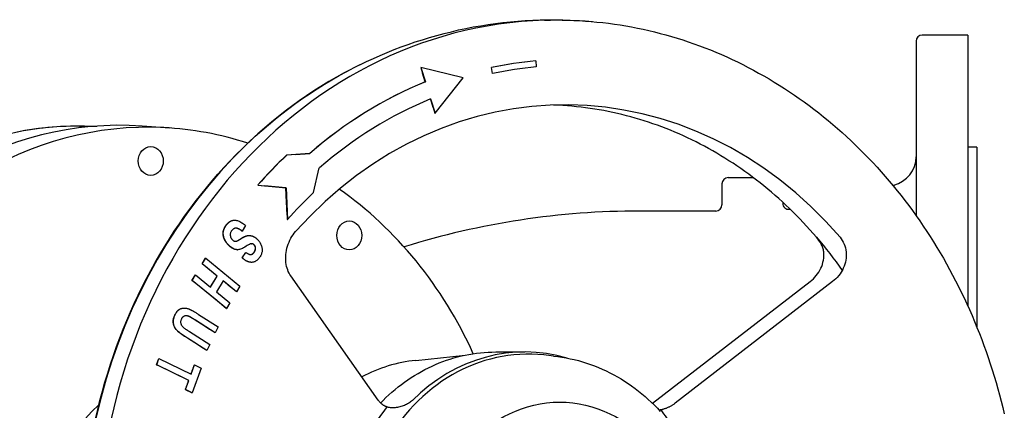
# Model space of a CAD drawing. Header units: millimetres. Extents: x 1916 to 7427, y 940 to 2454.
# Tile 17 of 26: x 2204 to 2529, y 2325 to 2454. Entities that reach past the tile are written whole.
import ezdxf

# ---------------------------------------------------------------- set-up
doc = ezdxf.new("R2010")
doc.units = ezdxf.units.MM
doc.layers.add('DETAIL', color=2, linetype='Continuous')

msp = doc.modelspace()

# ---------------------------------------------------------------- linework, layer by layer
at = {"layer": 'DETAIL'}
for p, q in [((2516.84, 2448.59), (2501.84, 2448.59)), ((2516.84, 2448.59), (2516.84, 2359.31)), ((2499.84, 2446.59), (2499.84, 2389.01)), ((2336.58, 2437.92), (2337.15, 2436.06)), ((2336.58, 2437.92), (2336.63, 2437.92)), ((2350.58, 2434.48), (2336.63, 2437.92)), ((2336.63, 2437.92), (2338.08, 2433.2)), ((2359.87, 2437.89), (2359.92, 2437.89)), ((2360.19, 2435.92), (2359.87, 2437.89)), ((2360.24, 2435.92), (2359.92, 2437.89)), ((2374.43, 2440.1), (2374.48, 2440.1)), ((2374.48, 2440.1), (2374.62, 2438.11)), ((2338.03, 2433.2), (2337.15, 2436.06)), ((2341.26, 2422.83), (2350.58, 2434.48)), ((2360.19, 2435.92), (2360.24, 2435.92)), ((2338.03, 2433.2), (2338.08, 2433.2)), ((2339.96, 2426.91), (2339.77, 2427.53)), ((2339.81, 2427.55), (2341.26, 2422.83)), ((2340.63, 2424.72), (2339.96, 2426.91)), ((2340.64, 2424.69), (2341.21, 2422.83)), ((2341.21, 2422.83), (2341.26, 2422.83)), ((2224.11, 2418.6), (2229.76, 2418.6)), ((2253.81, 2417.97), (2244.69, 2418.61)), ((2519.84, 2411.6), (2516.84, 2411.6)), ((2519.84, 2411.6), (2519.84, 2352.31)), ((2295.28, 2409.25), (2292.34, 2409.03)), ((2292.34, 2409.03), (2292.39, 2409.03)), ((2300.01, 2409.6), (2292.39, 2409.03)), ((2295.28, 2409.25), (2299.96, 2409.6)), ((2299.96, 2409.6), (2300.01, 2409.6)), ((2301.2, 2396.68), (2303.13, 2404.81)), ((2437.84, 2401.6), (2446.18, 2401.6)), ((2282.85, 2399.17), (2285.1, 2398.95)), ((2282.85, 2399.17), (2282.9, 2399.17)), ((2282.9, 2399.17), (2292.18, 2398.27)), ((2292.13, 2398.27), (2285.1, 2398.95)), ((2292.13, 2398.27), (2292.18, 2398.27)), ((2292.32, 2393.49), (2292.13, 2398.27)), ((2292.18, 2398.27), (2292.61, 2387.75)), ((2435.84, 2399.6), (2435.84, 2392.59)), ((2492.13, 2399.08), (2492.43, 2399.16)), ((2492.43, 2399.16), (2492.43, 2398.71)), ((2455.84, 2393.52), (2455.84, 2393.15)), ((2292.45, 2390.38), (2292.56, 2387.75)), ((2433.84, 2390.59), (2408.77, 2390.59)), ((2275.12, 2387.55), (2275.17, 2387.55)), ((2278.75, 2385.84), (2277.69, 2383.99)), ((2292.56, 2387.75), (2292.61, 2387.75)), ((2277.64, 2383.99), (2277.69, 2383.99)), ((2279.91, 2382.53), (2279.96, 2382.53)), ((2276.09, 2380.78), (2276.14, 2380.78)), ((2280.81, 2379.8), (2280.81, 2379.8)), ((2280.81, 2379.8), (2280.86, 2379.8)), ((2276.18, 2377.83), (2276.23, 2377.83)), ((2277.69, 2375.16), (2278.89, 2376.95)), ((2277.74, 2375.16), (2278.94, 2376.95)), ((2278.89, 2376.95), (2278.94, 2376.95)), ((2282.08, 2378.48), (2282.13, 2378.48)), ((2264.49, 2373.18), (2265.62, 2375.02)), ((2265.63, 2372.25), (2264.49, 2373.18)), ((2264.49, 2373.18), (2264.54, 2373.18)), ((2264.54, 2373.18), (2265.67, 2375.02)), ((2269.49, 2369.14), (2264.54, 2373.18)), ((2265.62, 2375.02), (2265.67, 2375.02)), ((2269.44, 2369.14), (2265.63, 2372.25)), ((2265.67, 2375.02), (2276.98, 2365.78)), ((2277.69, 2375.16), (2277.74, 2375.16)), ((2280.75, 2373.66), (2280.8, 2373.66)), ((2261.15, 2367.73), (2262.28, 2369.57)), ((2261.2, 2367.73), (2262.33, 2369.57)), ((2262.28, 2369.57), (2262.33, 2369.57)), ((2262.33, 2369.57), (2267.28, 2365.53)), ((2267.24, 2365.55), (2269.44, 2369.14)), ((2267.28, 2365.53), (2269.49, 2369.14)), ((2269.44, 2369.14), (2269.49, 2369.14)), ((2322.54, 2328.2), (2293.71, 2369.16)), ((2262.48, 2366.64), (2261.15, 2367.73)), ((2261.15, 2367.73), (2261.2, 2367.73)), ((2272.51, 2358.49), (2261.2, 2367.73)), ((2269.35, 2361.03), (2262.48, 2366.64)), ((2271.4, 2367.58), (2269.19, 2363.96)), ((2272.49, 2366.65), (2271.39, 2367.55)), ((2275.85, 2363.94), (2271.4, 2367.58)), ((2276.98, 2365.78), (2275.85, 2363.94)), ((2412.96, 2327.18), (2464.91, 2367.31)), ((2472.31, 2367.3), (2420.36, 2327.18)), ((2269.19, 2363.96), (2273.64, 2360.33)), ((2275.8, 2363.94), (2274.16, 2365.29)), ((2275.8, 2363.94), (2275.85, 2363.94)), ((2271, 2359.68), (2269.35, 2361.03)), ((2272.46, 2358.49), (2271.02, 2359.66)), ((2273.64, 2360.33), (2272.51, 2358.49)), ((2258.55, 2358.59), (2258.6, 2358.59)), ((2263.33, 2356.5), (2269.8, 2352.36)), ((2272.46, 2358.49), (2272.51, 2358.49)), ((2265.21, 2352.69), (2262.23, 2354.6)), ((2268.85, 2350.39), (2262.28, 2354.6)), ((2260.3, 2350.84), (2267, 2346.54)), ((2266.97, 2351.56), (2265.21, 2352.69)), ((2266.99, 2351.55), (2266.97, 2351.56)), ((2268.8, 2350.39), (2266.99, 2351.55)), ((2268.8, 2350.39), (2268.85, 2350.39)), ((2269.8, 2352.36), (2268.85, 2350.39)), ((2262.6, 2346.75), (2259.64, 2348.64)), ((2266.05, 2344.57), (2259.69, 2348.64)), ((2264.36, 2345.62), (2262.6, 2346.75)), ((2267, 2346.54), (2266.05, 2344.57)), ((2264.39, 2345.6), (2264.36, 2345.62)), ((2266, 2344.57), (2264.39, 2345.6)), ((2266, 2344.57), (2266.05, 2344.57)), ((2334.89, 2341.34), (2351.19, 2343.05)), ((2361.27, 2344.1), (2370.91, 2344.1)), ((2380.31, 2342.77), (2377.08, 2343.11)), ((2249.47, 2339.86), (2250.23, 2341.94)), ((2250.64, 2339.3), (2249.47, 2339.86)), ((2249.47, 2339.86), (2249.52, 2339.86)), ((2249.52, 2339.86), (2250.28, 2341.94)), ((2260.14, 2334.71), (2249.52, 2339.86)), ((2250.23, 2341.94), (2250.28, 2341.94)), ((2250.28, 2341.94), (2260.89, 2336.79)), ((2260.89, 2336.79), (2262.01, 2339.85)), ((2261.96, 2339.85), (2262.01, 2339.85)), ((2262.01, 2339.85), (2264.17, 2338.8)), ((2258.39, 2335.54), (2250.64, 2339.3)), ((2264.17, 2338.8), (2261.19, 2330.63)), ((2260.09, 2334.71), (2258.39, 2335.54)), ((2259.03, 2331.68), (2260.14, 2334.71)), ((2260.09, 2334.71), (2260.14, 2334.71)), ((2258.98, 2331.68), (2259.03, 2331.68)), ((2259.24, 2331.55), (2258.98, 2331.68)), ((2261.19, 2330.63), (2259.03, 2331.68)), ((2259.27, 2331.54), (2259.24, 2331.55)), ((2261.14, 2330.63), (2259.27, 2331.54)), ((2261.14, 2330.63), (2261.19, 2330.63)), ((2412.92, 2327.16), (2412.96, 2327.18))]:
    msp.add_line(p, q, dxfattribs=at)
at = {"layer": 'DETAIL', "flags": 128}
for points in [[(2316.46, 2438.83), (2318.69, 2439.9), (2320.94, 2440.94), (2323.21, 2441.93), (2325.49, 2442.89), (2327.79, 2443.81), (2330.1, 2444.7), (2332.42, 2445.54), (2334.76, 2446.34), (2337.11, 2447.1), (2339.48, 2447.82), (2341.85, 2448.51), (2344.24, 2449.15), (2346.64, 2449.74), (2349.04, 2450.3), (2351.46, 2450.82), (2353.88, 2451.29), (2356.31, 2451.72), (2358.75, 2452.11), (2361.19, 2452.46), (2363.64, 2452.77), (2366.1, 2453.03), (2368.55, 2453.25), (2371.02, 2453.42), (2373.48, 2453.56), (2375.95, 2453.65), (2378.41, 2453.69), (2380.88, 2453.7), (2383.35, 2453.66), (2385.81, 2453.58), (2388.28, 2453.45), (2390.74, 2453.28), (2393.2, 2453.07)], [(2377.38, 2453.54), (2379.3, 2453.58), (2381.22, 2453.6), (2383.14, 2453.58), (2385.06, 2453.54), (2386.98, 2453.48), (2388.89, 2453.38), (2390.81, 2453.26), (2392.73, 2453.11), (2394.64, 2452.93), (2396.55, 2452.73), (2398.46, 2452.5), (2400.36, 2452.24), (2402.27, 2451.95), (2404.17, 2451.64), (2406.06, 2451.3), (2407.95, 2450.93), (2409.84, 2450.53), (2411.72, 2450.11), (2413.6, 2449.66), (2415.47, 2449.18), (2417.34, 2448.68), (2419.2, 2448.15), (2421.05, 2447.59), (2422.9, 2447.01), (2424.74, 2446.4), (2426.58, 2445.76), (2428.4, 2445.1), (2430.22, 2444.41), (2432.03, 2443.7), (2433.83, 2442.96), (2435.63, 2442.19), (2437.41, 2441.4), (2439.19, 2440.58), (2440.95, 2439.74), (2442.71, 2438.87), (2444.46, 2437.97), (2446.2, 2437.06), (2447.92, 2436.11), (2449.64, 2435.15), (2451.34, 2434.15), (2453.04, 2433.14), (2454.72, 2432.1), (2456.39, 2431.04), (2458.05, 2429.95), (2459.69, 2428.84), (2461.33, 2427.7), (2462.95, 2426.55), (2464.56, 2425.37), (2466.15, 2424.16), (2467.73, 2422.94), (2469.3, 2421.69), (2470.85, 2420.42), (2472.39, 2419.13), (2473.91, 2417.82), (2475.42, 2416.48), (2476.91, 2415.12), (2478.39, 2413.75), (2479.86, 2412.35), (2481.3, 2410.93), (2482.74, 2409.49), (2484.15, 2408.03), (2485.55, 2406.55), (2486.93, 2405.05), (2488.3, 2403.53), (2489.65, 2401.99), (2490.98, 2400.44), (2492.3, 2398.86), (2493.6, 2397.27), (2494.88, 2395.66), (2496.14, 2394.03), (2497.39, 2392.38), (2498.61, 2390.72), (2499.82, 2389.04), (2501.01, 2387.34), (2502.18, 2385.62), (2503.34, 2383.89), (2504.47, 2382.14), (2505.58, 2380.38), (2506.68, 2378.6), (2507.75, 2376.81), (2508.8, 2375), (2509.84, 2373.17), (2510.85, 2371.33), (2511.85, 2369.48), (2512.82, 2367.61), (2513.78, 2365.73), (2514.71, 2363.84), (2515.62, 2361.94), (2516.52, 2360.02), (2517.39, 2358.09), (2518.24, 2356.14), (2519.07, 2354.19), (2519.88, 2352.22), (2520.66, 2350.24), (2521.43, 2348.26), (2522.17, 2346.26), (2522.89, 2344.25), (2523.59, 2342.23), (2524.27, 2340.2), (2524.93, 2338.16), (2525.56, 2336.12), (2526.17, 2334.06), (2526.76, 2332), (2527.33, 2329.92), (2527.87, 2327.84), (2528.39, 2325.76), (2528.89, 2323.66)], [(2229.39, 2322.09), (2230.09, 2325.13), (2230.84, 2328.15), (2231.64, 2331.15), (2232.48, 2334.14), (2233.38, 2337.1), (2234.31, 2340.05), (2235.3, 2342.98), (2236.33, 2345.89), (2237.4, 2348.78), (2238.52, 2351.64), (2239.69, 2354.48), (2240.9, 2357.3), (2242.15, 2360.09), (2243.45, 2362.85), (2244.79, 2365.59), (2246.17, 2368.29), (2247.6, 2370.97), (2249.06, 2373.62), (2250.57, 2376.24), (2252.12, 2378.82), (2253.71, 2381.38), (2255.34, 2383.9), (2257.01, 2386.39), (2258.71, 2388.84), (2260.46, 2391.25), (2262.24, 2393.63), (2264.06, 2395.98), (2265.91, 2398.28), (2267.81, 2400.54), (2269.73, 2402.77), (2271.7, 2404.95), (2273.69, 2407.1), (2275.72, 2409.2), (2277.79, 2411.26), (2279.88, 2413.27), (2282.01, 2415.25), (2284.16, 2417.17), (2286.35, 2419.06), (2288.57, 2420.89), (2290.81, 2422.69), (2293.08, 2424.43), (2295.38, 2426.13), (2297.71, 2427.78), (2300.06, 2429.38), (2302.43, 2430.93), (2304.83, 2432.43), (2307.26, 2433.88), (2309.7, 2435.28), (2312.17, 2436.63), (2314.66, 2437.93)], [(2466.99, 2381.94), (2465.92, 2383.18), (2464.84, 2384.4), (2463.74, 2385.61), (2462.64, 2386.8), (2461.52, 2387.97), (2460.39, 2389.13), (2459.24, 2390.28), (2458.09, 2391.4), (2456.92, 2392.52), (2455.74, 2393.61), (2454.55, 2394.69), (2453.35, 2395.76), (2452.14, 2396.8), (2450.92, 2397.83), (2449.68, 2398.85), (2448.44, 2399.84), (2447.19, 2400.82), (2445.93, 2401.79), (2444.65, 2402.73), (2443.37, 2403.66), (2442.08, 2404.57), (2440.78, 2405.46), (2439.47, 2406.33), (2438.15, 2407.19), (2436.82, 2408.03), (2435.48, 2408.84), (2434.14, 2409.65), (2432.78, 2410.43), (2431.42, 2411.19), (2430.06, 2411.94), (2428.68, 2412.66), (2427.3, 2413.37), (2425.9, 2414.06), (2424.51, 2414.73), (2423.1, 2415.38), (2421.69, 2416.01), (2420.27, 2416.62), (2418.85, 2417.21), (2417.42, 2417.78), (2415.98, 2418.33), (2414.54, 2418.87), (2413.1, 2419.38), (2411.65, 2419.87), (2410.19, 2420.34), (2408.73, 2420.8), (2407.26, 2421.23), (2405.79, 2421.64), (2404.32, 2422.03), (2402.84, 2422.41), (2401.36, 2422.76), (2399.87, 2423.09), (2398.38, 2423.4), (2396.89, 2423.69), (2395.4, 2423.96), (2393.9, 2424.21), (2392.4, 2424.44), (2390.9, 2424.65), (2389.39, 2424.84), (2387.89, 2425), (2386.38, 2425.15), (2384.87, 2425.28), (2383.36, 2425.38), (2381.85, 2425.46), (2380.34, 2425.53)], [(2225.71, 2418.6), (2224.2, 2418.61), (2222.68, 2418.6), (2221.17, 2418.57), (2219.65, 2418.52), (2218.14, 2418.45), (2216.62, 2418.36), (2215.11, 2418.24), (2213.6, 2418.1), (2212.09, 2417.95), (2210.58, 2417.77), (2209.08, 2417.56), (2207.58, 2417.34), (2206.08, 2417.1), (2204.58, 2416.83), (2203.09, 2416.54)], [(2279.55, 2412.96), (2277.85, 2413.5), (2276.16, 2414.01), (2274.45, 2414.49), (2272.74, 2414.94), (2271.02, 2415.36), (2269.3, 2415.75), (2267.57, 2416.12), (2265.84, 2416.45), (2264.1, 2416.76), (2262.36, 2417.03), (2260.62, 2417.28), (2258.87, 2417.5), (2257.12, 2417.69), (2255.37, 2417.85), (2253.62, 2417.99), (2251.86, 2418.09)], [(2353.88, 2343.54), (2352.92, 2345.61), (2351.92, 2347.66), (2350.9, 2349.7), (2349.85, 2351.71), (2348.76, 2353.7), (2347.65, 2355.68), (2346.51, 2357.63), (2345.34, 2359.55), (2344.14, 2361.46), (2342.92, 2363.34), (2341.66, 2365.2), (2340.38, 2367.03), (2339.08, 2368.84), (2337.75, 2370.62), (2336.39, 2372.38), (2335, 2374.11), (2333.59, 2375.81), (2332.16, 2377.49), (2330.7, 2379.13), (2329.21, 2380.75), (2327.71, 2382.34), (2326.18, 2383.9), (2324.63, 2385.43), (2323.05, 2386.93), (2321.46, 2388.4), (2319.84, 2389.84), (2318.2, 2391.25), (2316.54, 2392.63), (2314.86, 2393.97), (2313.16, 2395.28), (2311.44, 2396.56), (2309.71, 2397.8)], [(2292.45, 2390.42), (2292.44, 2390.55), (2292.44, 2390.67), (2292.43, 2390.8), (2292.43, 2390.93), (2292.42, 2391.05), (2292.42, 2391.18), (2292.41, 2391.31), (2292.41, 2391.43), (2292.4, 2391.56), (2292.4, 2391.69), (2292.39, 2391.82), (2292.39, 2391.94), (2292.38, 2392.07), (2292.38, 2392.2), (2292.37, 2392.33), (2292.37, 2392.46), (2292.36, 2392.59), (2292.36, 2392.71), (2292.35, 2392.84), (2292.35, 2392.97), (2292.34, 2393.1), (2292.34, 2393.23), (2292.33, 2393.36), (2292.32, 2393.49)], [(2292.45, 2390.38), (2292.45, 2390.38), (2292.45, 2390.39), (2292.45, 2390.39), (2292.45, 2390.39), (2292.45, 2390.39), (2292.45, 2390.39), (2292.45, 2390.39), (2292.45, 2390.39), (2292.45, 2390.4), (2292.45, 2390.4), (2292.45, 2390.4), (2292.45, 2390.4), (2292.45, 2390.4), (2292.45, 2390.4), (2292.45, 2390.41), (2292.45, 2390.41), (2292.45, 2390.41), (2292.45, 2390.41), (2292.45, 2390.41), (2292.45, 2390.41), (2292.45, 2390.42), (2292.45, 2390.42), (2292.45, 2390.42), (2292.45, 2390.42)], [(2271.66, 2381.79), (2271.6, 2381.97), (2271.55, 2382.16), (2271.51, 2382.34), (2271.47, 2382.52), (2271.45, 2382.71), (2271.43, 2382.89), (2271.42, 2383.07), (2271.42, 2383.25), (2271.42, 2383.42), (2271.44, 2383.6), (2271.46, 2383.78), (2271.49, 2383.95), (2271.53, 2384.13), (2271.58, 2384.3), (2271.63, 2384.48), (2271.69, 2384.65), (2271.76, 2384.82), (2271.84, 2385), (2271.93, 2385.17), (2272.03, 2385.35), (2272.13, 2385.52), (2272.24, 2385.69), (2272.36, 2385.86), (2272.49, 2386.03)], [(2273.17, 2379.41), (2272.96, 2379.64), (2272.75, 2379.88), (2272.56, 2380.13), (2272.39, 2380.39), (2272.22, 2380.65), (2272.07, 2380.93), (2271.94, 2381.21), (2271.81, 2381.51), (2271.7, 2381.81), (2271.61, 2382.1), (2271.55, 2382.39), (2271.5, 2382.68), (2271.47, 2382.97), (2271.47, 2383.26), (2271.48, 2383.54), (2271.52, 2383.82), (2271.57, 2384.1), (2271.65, 2384.38), (2271.74, 2384.66), (2271.86, 2384.93), (2272, 2385.21), (2272.16, 2385.49), (2272.34, 2385.76), (2272.54, 2386.03)], [(2272.49, 2386.03), (2272.58, 2386.16), (2272.68, 2386.28), (2272.78, 2386.39), (2272.88, 2386.5), (2272.98, 2386.6), (2273.09, 2386.7), (2273.19, 2386.79), (2273.29, 2386.87), (2273.4, 2386.96), (2273.51, 2387.03), (2273.62, 2387.1), (2273.72, 2387.17), (2273.83, 2387.23), (2273.95, 2387.28), (2274.06, 2387.33), (2274.17, 2387.38), (2274.29, 2387.42), (2274.4, 2387.45), (2274.52, 2387.48), (2274.64, 2387.5), (2274.75, 2387.52), (2274.87, 2387.54), (2274.99, 2387.54), (2275.12, 2387.55)], [(2272.54, 2386.03), (2272.74, 2386.29), (2272.95, 2386.52), (2273.17, 2386.72), (2273.39, 2386.91), (2273.61, 2387.07), (2273.84, 2387.21), (2274.07, 2387.32), (2274.31, 2387.41), (2274.56, 2387.48), (2274.81, 2387.52), (2275.06, 2387.54), (2275.32, 2387.54), (2275.58, 2387.52), (2275.84, 2387.47), (2276.12, 2387.41), (2276.39, 2387.32), (2276.67, 2387.21), (2276.95, 2387.08), (2277.24, 2386.92), (2277.54, 2386.75), (2277.83, 2386.56), (2278.13, 2386.34), (2278.44, 2386.1), (2278.75, 2385.84)], [(2274.29, 2384.21), (2274.2, 2384.07), (2274.11, 2383.93), (2274.03, 2383.8), (2273.96, 2383.66), (2273.9, 2383.52), (2273.85, 2383.38), (2273.82, 2383.24), (2273.79, 2383.1), (2273.77, 2382.96), (2273.76, 2382.82), (2273.77, 2382.68), (2273.78, 2382.54), (2273.8, 2382.4), (2273.83, 2382.26), (2273.86, 2382.13), (2273.9, 2382), (2273.95, 2381.88), (2274.01, 2381.75), (2274.07, 2381.64), (2274.13, 2381.52), (2274.21, 2381.41), (2274.29, 2381.3), (2274.37, 2381.2), (2274.47, 2381.1)], [(2277.69, 2383.99), (2277.5, 2384.14), (2277.32, 2384.27), (2277.14, 2384.39), (2276.96, 2384.5), (2276.79, 2384.6), (2276.62, 2384.68), (2276.46, 2384.76), (2276.3, 2384.82), (2276.15, 2384.86), (2276, 2384.9), (2275.86, 2384.92), (2275.72, 2384.94), (2275.58, 2384.94), (2275.44, 2384.93), (2275.31, 2384.9), (2275.19, 2384.87), (2275.06, 2384.83), (2274.94, 2384.77), (2274.83, 2384.71), (2274.71, 2384.63), (2274.6, 2384.54), (2274.5, 2384.44), (2274.39, 2384.33), (2274.29, 2384.21)], [(2277.64, 2383.99), (2277.54, 2384.07), (2277.44, 2384.14), (2277.35, 2384.21), (2277.26, 2384.28), (2277.16, 2384.34), (2277.07, 2384.4), (2276.98, 2384.46), (2276.89, 2384.51), (2276.8, 2384.56), (2276.72, 2384.61), (2276.63, 2384.66), (2276.54, 2384.7), (2276.46, 2384.73), (2276.38, 2384.77), (2276.3, 2384.8), (2276.22, 2384.83), (2276.14, 2384.85), (2276.06, 2384.87), (2275.98, 2384.89), (2275.91, 2384.91), (2275.83, 2384.92), (2275.76, 2384.93), (2275.69, 2384.94), (2275.62, 2384.94)], [(2277.57, 2381.67), (2277.69, 2381.74), (2277.8, 2381.8), (2277.91, 2381.87), (2278.01, 2381.93), (2278.12, 2381.99), (2278.23, 2382.04), (2278.33, 2382.1), (2278.43, 2382.15), (2278.54, 2382.19), (2278.64, 2382.24), (2278.74, 2382.28), (2278.83, 2382.31), (2278.93, 2382.35), (2279.03, 2382.38), (2279.12, 2382.41), (2279.21, 2382.43), (2279.3, 2382.46), (2279.4, 2382.48), (2279.48, 2382.49), (2279.57, 2382.51), (2279.66, 2382.52), (2279.74, 2382.52), (2279.83, 2382.53), (2279.91, 2382.53)], [(2277.62, 2381.67), (2277.74, 2381.74), (2277.86, 2381.81), (2277.98, 2381.88), (2278.1, 2381.95), (2278.21, 2382.01), (2278.33, 2382.07), (2278.44, 2382.12), (2278.55, 2382.18), (2278.66, 2382.22), (2278.77, 2382.27), (2278.87, 2382.31), (2278.98, 2382.35), (2279.08, 2382.38), (2279.18, 2382.41), (2279.28, 2382.44), (2279.38, 2382.46), (2279.48, 2382.48), (2279.57, 2382.5), (2279.67, 2382.51), (2279.76, 2382.52), (2279.85, 2382.53), (2279.94, 2382.53), (2280.03, 2382.53), (2280.11, 2382.52)], [(2280.11, 2382.52), (2280.23, 2382.51), (2280.35, 2382.5), (2280.47, 2382.48), (2280.59, 2382.46), (2280.71, 2382.43), (2280.82, 2382.4), (2280.94, 2382.36), (2281.05, 2382.33), (2281.17, 2382.28), (2281.28, 2382.24), (2281.39, 2382.19), (2281.5, 2382.13), (2281.61, 2382.07), (2281.72, 2382.01), (2281.83, 2381.94), (2281.94, 2381.87), (2282.05, 2381.8), (2282.16, 2381.72), (2282.26, 2381.64), (2282.37, 2381.55), (2282.47, 2381.46), (2282.58, 2381.37), (2282.68, 2381.27), (2282.78, 2381.17)], [(2293.71, 2369.16), (2293.43, 2369.6), (2293.16, 2370.09), (2292.91, 2370.6), (2292.7, 2371.15), (2292.51, 2371.73), (2292.35, 2372.34), (2292.23, 2372.97), (2292.14, 2373.61), (2292.08, 2374.27), (2292.06, 2374.93), (2292.08, 2375.6), (2292.12, 2376.26), (2292.2, 2376.93), (2292.32, 2377.6), (2292.47, 2378.29), (2292.66, 2378.97), (2292.88, 2379.65), (2293.14, 2380.32), (2293.43, 2380.97), (2293.75, 2381.6), (2294.1, 2382.2), (2294.48, 2382.77), (2294.88, 2383.31), (2295.29, 2383.81)], [(2469.38, 2377.1), (2469.33, 2377.43), (2469.26, 2377.77), (2469.08, 2378.44), (2468.83, 2379.08), (2468.53, 2379.71), (2468.19, 2380.31), (2467.81, 2380.88), (2467.41, 2381.43), (2466.99, 2381.94)], [(2467.03, 2381.94), (2468.13, 2380.62), (2469.22, 2379.28), (2470.3, 2377.93), (2471.35, 2376.56), (2472.4, 2375.18), (2473.43, 2373.78), (2474.44, 2372.37), (2475.44, 2370.94)], [(2474.74, 2381.94), (2475.14, 2381.43), (2475.5, 2380.89), (2475.83, 2380.31), (2476.11, 2379.7), (2476.35, 2379.07), (2476.54, 2378.41), (2476.68, 2377.74), (2476.77, 2377.06), (2476.81, 2376.37), (2476.81, 2375.68), (2476.76, 2375.01), (2476.66, 2374.34), (2476.52, 2373.68), (2476.33, 2373.02), (2476.1, 2372.35), (2475.83, 2371.7), (2475.51, 2371.06), (2475.15, 2370.44), (2474.75, 2369.84), (2474.31, 2369.27), (2473.85, 2368.72), (2473.36, 2368.21), (2472.84, 2367.74), (2472.31, 2367.3)], [(2273.12, 2379.41), (2273.04, 2379.49), (2272.96, 2379.58), (2272.88, 2379.67), (2272.81, 2379.76), (2272.73, 2379.85), (2272.66, 2379.94), (2272.59, 2380.03), (2272.52, 2380.12), (2272.45, 2380.22), (2272.38, 2380.32), (2272.32, 2380.41), (2272.26, 2380.51), (2272.2, 2380.61), (2272.14, 2380.71), (2272.08, 2380.82), (2272.03, 2380.92), (2271.98, 2381.02), (2271.92, 2381.13), (2271.88, 2381.24), (2271.83, 2381.35), (2271.78, 2381.46), (2271.74, 2381.57), (2271.7, 2381.68), (2271.66, 2381.79)], [(2276.18, 2377.83), (2276.06, 2377.83), (2275.94, 2377.84), (2275.82, 2377.85), (2275.7, 2377.87), (2275.58, 2377.89), (2275.45, 2377.92), (2275.33, 2377.95), (2275.2, 2377.99), (2275.08, 2378.03), (2274.95, 2378.08), (2274.83, 2378.14), (2274.7, 2378.2), (2274.57, 2378.26), (2274.44, 2378.34), (2274.31, 2378.42), (2274.18, 2378.5), (2274.05, 2378.59), (2273.92, 2378.69), (2273.79, 2378.8), (2273.66, 2378.91), (2273.52, 2379.02), (2273.39, 2379.15), (2273.26, 2379.27), (2273.12, 2379.41)], [(2280.86, 2379.8), (2280.65, 2379.79), (2280.4, 2379.72), (2280.1, 2379.6), (2279.77, 2379.44), (2279.4, 2379.22), (2278.98, 2378.96), (2278.56, 2378.69), (2278.16, 2378.46), (2277.79, 2378.26), (2277.45, 2378.1), (2277.13, 2377.98), (2276.84, 2377.9), (2276.56, 2377.85), (2276.28, 2377.83), (2275.98, 2377.84), (2275.69, 2377.88), (2275.39, 2377.95), (2275.08, 2378.05), (2274.77, 2378.18), (2274.46, 2378.36), (2274.14, 2378.56), (2273.82, 2378.81), (2273.5, 2379.09), (2273.17, 2379.41)], [(2274.47, 2381.1), (2274.53, 2381.04), (2274.59, 2380.98), (2274.65, 2380.93), (2274.72, 2380.88), (2274.78, 2380.83), (2274.84, 2380.79), (2274.91, 2380.75), (2274.97, 2380.72), (2275.03, 2380.69), (2275.1, 2380.67), (2275.16, 2380.65), (2275.23, 2380.63), (2275.29, 2380.62), (2275.36, 2380.61), (2275.43, 2380.61), (2275.5, 2380.61), (2275.57, 2380.61), (2275.65, 2380.62), (2275.73, 2380.64), (2275.8, 2380.66), (2275.89, 2380.68), (2275.97, 2380.71), (2276.05, 2380.74), (2276.14, 2380.78)], [(2275.43, 2380.61), (2275.45, 2380.61), (2275.48, 2380.61), (2275.5, 2380.61), (2275.53, 2380.61), (2275.55, 2380.62), (2275.58, 2380.62), (2275.61, 2380.62), (2275.63, 2380.63), (2275.66, 2380.63), (2275.69, 2380.64), (2275.71, 2380.64), (2275.74, 2380.65), (2275.77, 2380.66), (2275.8, 2380.67), (2275.82, 2380.68), (2275.85, 2380.68), (2275.88, 2380.69), (2275.91, 2380.7), (2275.94, 2380.71), (2275.97, 2380.73), (2276, 2380.74), (2276.03, 2380.75), (2276.06, 2380.76), (2276.09, 2380.78)], [(2276.09, 2380.78), (2276.12, 2380.79), (2276.15, 2380.81), (2276.19, 2380.83), (2276.23, 2380.85), (2276.27, 2380.87), (2276.31, 2380.9), (2276.36, 2380.92), (2276.41, 2380.95), (2276.46, 2380.98), (2276.52, 2381.01), (2276.58, 2381.05), (2276.64, 2381.08), (2276.7, 2381.12), (2276.77, 2381.16), (2276.83, 2381.2), (2276.91, 2381.25), (2276.98, 2381.29), (2277.06, 2381.34), (2277.14, 2381.39), (2277.22, 2381.44), (2277.3, 2381.5), (2277.39, 2381.55), (2277.48, 2381.61), (2277.57, 2381.67)], [(2276.14, 2380.78), (2276.17, 2380.79), (2276.2, 2380.81), (2276.24, 2380.83), (2276.28, 2380.85), (2276.32, 2380.87), (2276.36, 2380.9), (2276.41, 2380.92), (2276.46, 2380.95), (2276.51, 2380.98), (2276.57, 2381.01), (2276.63, 2381.05), (2276.69, 2381.08), (2276.75, 2381.12), (2276.82, 2381.16), (2276.88, 2381.2), (2276.96, 2381.25), (2277.03, 2381.29), (2277.11, 2381.34), (2277.19, 2381.39), (2277.27, 2381.44), (2277.35, 2381.5), (2277.44, 2381.55), (2277.53, 2381.61), (2277.62, 2381.67)], [(2281.06, 2379.76), (2281.05, 2379.76), (2281.04, 2379.77), (2281.03, 2379.77), (2281.02, 2379.77), (2281.01, 2379.77), (2281, 2379.78), (2280.99, 2379.78), (2280.98, 2379.78), (2280.97, 2379.78), (2280.96, 2379.79), (2280.95, 2379.79), (2280.94, 2379.79), (2280.93, 2379.79), (2280.92, 2379.79), (2280.91, 2379.79), (2280.9, 2379.8), (2280.89, 2379.8), (2280.88, 2379.8), (2280.87, 2379.8), (2280.86, 2379.8), (2280.85, 2379.8), (2280.83, 2379.8), (2280.82, 2379.8), (2280.81, 2379.8)], [(2281.69, 2379.4), (2281.65, 2379.43), (2281.62, 2379.46), (2281.59, 2379.49), (2281.56, 2379.52), (2281.53, 2379.54), (2281.5, 2379.57), (2281.47, 2379.59), (2281.43, 2379.61), (2281.4, 2379.63), (2281.37, 2379.65), (2281.33, 2379.67), (2281.3, 2379.69), (2281.26, 2379.71), (2281.23, 2379.72), (2281.19, 2379.73), (2281.16, 2379.75), (2281.12, 2379.76), (2281.09, 2379.77), (2281.05, 2379.78), (2281.01, 2379.78), (2280.98, 2379.79), (2280.94, 2379.8), (2280.9, 2379.8), (2280.86, 2379.8)], [(2281.64, 2379.4), (2281.61, 2379.42), (2281.59, 2379.45), (2281.57, 2379.47), (2281.55, 2379.48), (2281.53, 2379.5), (2281.51, 2379.52), (2281.48, 2379.54), (2281.46, 2379.56), (2281.44, 2379.58), (2281.41, 2379.59), (2281.39, 2379.61), (2281.37, 2379.62), (2281.34, 2379.64), (2281.32, 2379.65), (2281.29, 2379.67), (2281.27, 2379.68), (2281.24, 2379.69), (2281.22, 2379.7), (2281.19, 2379.72), (2281.16, 2379.73), (2281.14, 2379.74), (2281.11, 2379.75), (2281.09, 2379.75), (2281.06, 2379.76)], [(2282.08, 2378.48), (2282.08, 2378.52), (2282.07, 2378.57), (2282.06, 2378.61), (2282.05, 2378.65), (2282.05, 2378.7), (2282.03, 2378.74), (2282.02, 2378.78), (2282.01, 2378.82), (2281.99, 2378.87), (2281.98, 2378.91), (2281.96, 2378.95), (2281.94, 2378.99), (2281.92, 2379.03), (2281.9, 2379.06), (2281.87, 2379.1), (2281.85, 2379.14), (2281.83, 2379.17), (2281.8, 2379.21), (2281.78, 2379.24), (2281.75, 2379.28), (2281.72, 2379.31), (2281.69, 2379.34), (2281.66, 2379.37), (2281.64, 2379.4)], [(2282.13, 2378.48), (2282.13, 2378.52), (2282.12, 2378.56), (2282.11, 2378.6), (2282.11, 2378.64), (2282.1, 2378.69), (2282.09, 2378.73), (2282.08, 2378.77), (2282.06, 2378.81), (2282.05, 2378.85), (2282.03, 2378.89), (2282.02, 2378.93), (2282, 2378.97), (2281.98, 2379), (2281.96, 2379.04), (2281.94, 2379.08), (2281.91, 2379.12), (2281.89, 2379.15), (2281.86, 2379.19), (2281.84, 2379.23), (2281.81, 2379.26), (2281.78, 2379.3), (2281.75, 2379.33), (2281.72, 2379.37), (2281.69, 2379.4)], [(2282.78, 2381.17), (2282.98, 2380.96), (2283.16, 2380.74), (2283.33, 2380.52), (2283.48, 2380.29), (2283.63, 2380.05), (2283.76, 2379.8), (2283.88, 2379.55), (2283.99, 2379.28), (2284.09, 2379.02), (2284.16, 2378.75), (2284.22, 2378.49), (2284.26, 2378.22), (2284.28, 2377.96), (2284.29, 2377.7), (2284.27, 2377.43), (2284.24, 2377.17), (2284.19, 2376.91), (2284.12, 2376.65), (2284.03, 2376.39), (2283.93, 2376.14), (2283.81, 2375.89), (2283.67, 2375.64), (2283.51, 2375.4), (2283.34, 2375.16)], [(2278.94, 2376.95), (2279.09, 2376.83), (2279.23, 2376.73), (2279.37, 2376.64), (2279.5, 2376.55), (2279.63, 2376.48), (2279.76, 2376.42), (2279.88, 2376.36), (2280, 2376.32), (2280.12, 2376.28), (2280.23, 2376.26), (2280.34, 2376.24), (2280.45, 2376.24), (2280.55, 2376.24), (2280.66, 2376.26), (2280.76, 2376.28), (2280.86, 2376.31), (2280.96, 2376.36), (2281.05, 2376.41), (2281.15, 2376.48), (2281.25, 2376.55), (2281.34, 2376.63), (2281.44, 2376.73), (2281.53, 2376.83), (2281.62, 2376.95)], [(2280.43, 2376.24), (2280.49, 2376.24), (2280.55, 2376.25), (2280.6, 2376.25), (2280.66, 2376.27), (2280.71, 2376.28), (2280.76, 2376.3), (2280.81, 2376.32), (2280.87, 2376.34), (2280.92, 2376.36), (2280.97, 2376.39), (2281.02, 2376.42), (2281.06, 2376.45), (2281.11, 2376.48), (2281.16, 2376.52), (2281.2, 2376.55), (2281.25, 2376.59), (2281.29, 2376.63), (2281.33, 2376.67), (2281.38, 2376.72), (2281.42, 2376.76), (2281.46, 2376.81), (2281.5, 2376.85), (2281.53, 2376.9), (2281.57, 2376.95)], [(2281.57, 2376.95), (2281.61, 2377), (2281.65, 2377.05), (2281.69, 2377.11), (2281.72, 2377.16), (2281.76, 2377.22), (2281.79, 2377.28), (2281.83, 2377.34), (2281.86, 2377.4), (2281.89, 2377.46), (2281.91, 2377.52), (2281.94, 2377.59), (2281.96, 2377.65), (2281.99, 2377.72), (2282.01, 2377.78), (2282.02, 2377.85), (2282.04, 2377.92), (2282.05, 2377.99), (2282.06, 2378.06), (2282.07, 2378.13), (2282.08, 2378.2), (2282.08, 2378.27), (2282.08, 2378.34), (2282.08, 2378.41), (2282.08, 2378.48)], [(2281.62, 2376.95), (2281.67, 2377.01), (2281.71, 2377.07), (2281.75, 2377.13), (2281.79, 2377.19), (2281.83, 2377.25), (2281.86, 2377.31), (2281.9, 2377.38), (2281.93, 2377.44), (2281.95, 2377.5), (2281.98, 2377.57), (2282.01, 2377.63), (2282.03, 2377.69), (2282.05, 2377.76), (2282.07, 2377.82), (2282.08, 2377.89), (2282.1, 2377.95), (2282.11, 2378.02), (2282.12, 2378.08), (2282.13, 2378.15), (2282.13, 2378.21), (2282.13, 2378.28), (2282.13, 2378.34), (2282.13, 2378.41), (2282.13, 2378.48)], [(2464.91, 2367.31), (2465.46, 2367.75), (2465.98, 2368.24), (2466.47, 2368.75), (2466.93, 2369.29), (2467.36, 2369.85), (2467.75, 2370.44), (2468.1, 2371.05), (2468.42, 2371.69), (2468.7, 2372.33), (2468.93, 2373), (2469.12, 2373.67), (2469.26, 2374.35), (2469.36, 2375.04), (2469.41, 2375.73), (2469.42, 2376.42), (2469.38, 2377.1)], [(2277.78, 2375.08), (2277.78, 2375.08), (2277.77, 2375.08), (2277.77, 2375.09), (2277.77, 2375.09), (2277.76, 2375.09), (2277.76, 2375.1), (2277.75, 2375.1), (2277.75, 2375.1), (2277.75, 2375.11), (2277.74, 2375.11), (2277.74, 2375.11), (2277.74, 2375.12), (2277.73, 2375.12), (2277.73, 2375.12), (2277.73, 2375.13), (2277.72, 2375.13), (2277.72, 2375.14), (2277.71, 2375.14), (2277.71, 2375.14), (2277.71, 2375.15), (2277.7, 2375.15), (2277.7, 2375.15), (2277.7, 2375.16), (2277.69, 2375.16)], [(2283.34, 2375.16), (2283.14, 2374.91), (2282.93, 2374.68), (2282.72, 2374.47), (2282.51, 2374.29), (2282.29, 2374.13), (2282.07, 2374), (2281.84, 2373.88), (2281.62, 2373.79), (2281.38, 2373.73), (2281.15, 2373.68), (2280.91, 2373.66), (2280.67, 2373.66), (2280.42, 2373.68), (2280.18, 2373.72), (2279.93, 2373.78), (2279.69, 2373.86), (2279.45, 2373.96), (2279.2, 2374.07), (2278.96, 2374.21), (2278.72, 2374.36), (2278.47, 2374.53), (2278.23, 2374.72), (2277.99, 2374.93), (2277.74, 2375.16)], [(2279.54, 2373.9), (2279.46, 2373.93), (2279.38, 2373.96), (2279.3, 2374), (2279.22, 2374.04), (2279.14, 2374.08), (2279.07, 2374.12), (2278.99, 2374.16), (2278.91, 2374.2), (2278.84, 2374.25), (2278.76, 2374.3), (2278.69, 2374.34), (2278.62, 2374.39), (2278.54, 2374.44), (2278.47, 2374.5), (2278.4, 2374.55), (2278.33, 2374.6), (2278.26, 2374.66), (2278.19, 2374.72), (2278.12, 2374.77), (2278.05, 2374.83), (2277.98, 2374.89), (2277.91, 2374.95), (2277.85, 2375.01), (2277.78, 2375.08)], [(2279.56, 2373.89), (2279.56, 2373.89), (2279.56, 2373.89), (2279.56, 2373.89), (2279.56, 2373.89), (2279.56, 2373.89), (2279.56, 2373.89), (2279.56, 2373.89), (2279.56, 2373.89), (2279.55, 2373.89), (2279.55, 2373.89), (2279.55, 2373.89), (2279.55, 2373.89), (2279.55, 2373.89), (2279.55, 2373.89), (2279.55, 2373.89), (2279.55, 2373.89), (2279.55, 2373.9), (2279.54, 2373.9), (2279.54, 2373.9), (2279.54, 2373.9), (2279.54, 2373.9), (2279.54, 2373.9), (2279.54, 2373.9), (2279.54, 2373.9)], [(2280.75, 2373.66), (2280.7, 2373.66), (2280.65, 2373.66), (2280.6, 2373.66), (2280.55, 2373.66), (2280.5, 2373.67), (2280.45, 2373.67), (2280.4, 2373.68), (2280.35, 2373.68), (2280.3, 2373.69), (2280.26, 2373.7), (2280.21, 2373.71), (2280.16, 2373.72), (2280.11, 2373.73), (2280.06, 2373.74), (2280.01, 2373.75), (2279.96, 2373.76), (2279.91, 2373.78), (2279.86, 2373.79), (2279.81, 2373.8), (2279.76, 2373.82), (2279.71, 2373.84), (2279.66, 2373.85), (2279.61, 2373.87), (2279.56, 2373.89)], [(2274.14, 2365.3), (2274.07, 2365.36), (2274, 2365.41), (2273.93, 2365.47), (2273.87, 2365.53), (2273.8, 2365.58), (2273.73, 2365.64), (2273.66, 2365.69), (2273.59, 2365.75), (2273.52, 2365.8), (2273.46, 2365.86), (2273.39, 2365.91), (2273.32, 2365.97), (2273.25, 2366.03), (2273.18, 2366.08), (2273.11, 2366.14), (2273.05, 2366.2), (2272.98, 2366.25), (2272.91, 2366.31), (2272.84, 2366.36), (2272.77, 2366.42), (2272.7, 2366.48), (2272.63, 2366.53), (2272.56, 2366.59), (2272.49, 2366.65)], [(2274.16, 2365.29), (2274.15, 2365.29), (2274.15, 2365.29), (2274.15, 2365.29), (2274.15, 2365.29), (2274.15, 2365.29), (2274.15, 2365.29), (2274.15, 2365.29), (2274.15, 2365.29), (2274.15, 2365.29), (2274.15, 2365.29), (2274.15, 2365.3), (2274.15, 2365.3), (2274.14, 2365.3), (2274.14, 2365.3), (2274.14, 2365.3), (2274.14, 2365.3), (2274.14, 2365.3), (2274.14, 2365.3), (2274.14, 2365.3), (2274.14, 2365.3), (2274.14, 2365.3), (2274.14, 2365.3), (2274.14, 2365.3), (2274.14, 2365.3)], [(2271.02, 2359.66), (2271.02, 2359.66), (2271.02, 2359.66), (2271.02, 2359.67), (2271.02, 2359.67), (2271.02, 2359.67), (2271.01, 2359.67), (2271.01, 2359.67), (2271.01, 2359.67), (2271.01, 2359.67), (2271.01, 2359.67), (2271.01, 2359.67), (2271.01, 2359.67), (2271.01, 2359.67), (2271.01, 2359.67), (2271.01, 2359.67), (2271.01, 2359.67), (2271.01, 2359.68), (2271, 2359.68), (2271, 2359.68), (2271, 2359.68), (2271, 2359.68), (2271, 2359.68), (2271, 2359.68), (2271, 2359.68)], [(2255.52, 2352.12), (2255.44, 2352.27), (2255.37, 2352.42), (2255.3, 2352.57), (2255.24, 2352.72), (2255.18, 2352.87), (2255.13, 2353.03), (2255.09, 2353.18), (2255.06, 2353.34), (2255.03, 2353.51), (2255, 2353.67), (2254.98, 2353.83), (2254.97, 2354), (2254.97, 2354.17), (2254.97, 2354.34), (2254.98, 2354.52), (2255, 2354.7), (2255.03, 2354.88), (2255.07, 2355.07), (2255.12, 2355.25), (2255.18, 2355.45), (2255.25, 2355.64), (2255.32, 2355.84), (2255.41, 2356.04), (2255.5, 2356.25)], [(2259.69, 2348.64), (2259, 2349.09), (2258.39, 2349.5), (2257.85, 2349.88), (2257.39, 2350.21), (2257, 2350.51), (2256.69, 2350.78), (2256.42, 2351.03), (2256.18, 2351.28), (2255.97, 2351.54), (2255.77, 2351.8), (2255.6, 2352.07), (2255.45, 2352.34), (2255.33, 2352.62), (2255.22, 2352.91), (2255.14, 2353.2), (2255.08, 2353.51), (2255.04, 2353.81), (2255.02, 2354.13), (2255.03, 2354.45), (2255.07, 2354.79), (2255.14, 2355.14), (2255.25, 2355.5), (2255.38, 2355.87), (2255.55, 2356.25)], [(2255.5, 2356.25), (2255.61, 2356.47), (2255.72, 2356.68), (2255.83, 2356.87), (2255.95, 2357.05), (2256.06, 2357.23), (2256.17, 2357.38), (2256.29, 2357.53), (2256.41, 2357.67), (2256.52, 2357.79), (2256.64, 2357.9), (2256.76, 2358), (2256.88, 2358.08), (2257, 2358.16), (2257.13, 2358.23), (2257.25, 2358.29), (2257.37, 2358.35), (2257.5, 2358.4), (2257.63, 2358.44), (2257.76, 2358.48), (2257.89, 2358.51), (2258.02, 2358.54), (2258.15, 2358.56), (2258.28, 2358.58), (2258.41, 2358.58)], [(2255.55, 2356.25), (2255.72, 2356.58), (2255.89, 2356.89), (2256.07, 2357.16), (2256.24, 2357.41), (2256.42, 2357.63), (2256.6, 2357.82), (2256.79, 2357.98), (2256.97, 2358.11), (2257.16, 2358.22), (2257.36, 2358.32), (2257.55, 2358.4), (2257.75, 2358.46), (2257.95, 2358.52), (2258.15, 2358.55), (2258.35, 2358.58), (2258.56, 2358.59), (2258.77, 2358.58), (2258.98, 2358.57), (2259.18, 2358.55), (2259.38, 2358.51), (2259.59, 2358.47), (2259.78, 2358.41), (2259.98, 2358.35), (2260.18, 2358.28)], [(2260.23, 2355.82), (2260.09, 2355.87), (2259.96, 2355.92), (2259.83, 2355.96), (2259.71, 2355.99), (2259.58, 2356.01), (2259.46, 2356.03), (2259.33, 2356.04), (2259.21, 2356.04), (2259.09, 2356.04), (2258.98, 2356.03), (2258.86, 2356.01), (2258.75, 2355.98), (2258.63, 2355.94), (2258.53, 2355.9), (2258.42, 2355.85), (2258.32, 2355.78), (2258.23, 2355.71), (2258.14, 2355.63), (2258.05, 2355.54), (2257.96, 2355.45), (2257.88, 2355.34), (2257.81, 2355.22), (2257.73, 2355.1), (2257.67, 2354.96)], [(2258.41, 2358.58), (2258.42, 2358.58), (2258.43, 2358.58), (2258.43, 2358.58), (2258.44, 2358.58), (2258.44, 2358.59), (2258.45, 2358.59), (2258.45, 2358.59), (2258.46, 2358.59), (2258.47, 2358.59), (2258.47, 2358.59), (2258.48, 2358.59), (2258.48, 2358.59), (2258.49, 2358.59), (2258.49, 2358.59), (2258.5, 2358.59), (2258.5, 2358.59), (2258.51, 2358.59), (2258.52, 2358.59), (2258.52, 2358.59), (2258.53, 2358.59), (2258.53, 2358.59), (2258.54, 2358.59), (2258.54, 2358.59), (2258.55, 2358.59)], [(2260.18, 2355.82), (2260.13, 2355.84), (2260.09, 2355.85), (2260.05, 2355.87), (2260.01, 2355.88), (2259.97, 2355.9), (2259.93, 2355.91), (2259.88, 2355.93), (2259.84, 2355.94), (2259.8, 2355.95), (2259.76, 2355.96), (2259.72, 2355.97), (2259.68, 2355.98), (2259.64, 2355.99), (2259.6, 2356), (2259.56, 2356.01), (2259.52, 2356.02), (2259.48, 2356.02), (2259.44, 2356.03), (2259.4, 2356.03), (2259.36, 2356.04), (2259.32, 2356.04), (2259.29, 2356.04), (2259.25, 2356.04), (2259.21, 2356.04)], [(2260.18, 2358.28), (2260.27, 2358.24), (2260.37, 2358.19), (2260.47, 2358.15), (2260.58, 2358.1), (2260.69, 2358.04), (2260.8, 2357.99), (2260.91, 2357.93), (2261.03, 2357.87), (2261.15, 2357.81), (2261.27, 2357.74), (2261.4, 2357.67), (2261.53, 2357.6), (2261.66, 2357.52), (2261.8, 2357.44), (2261.94, 2357.36), (2262.08, 2357.28), (2262.23, 2357.19), (2262.38, 2357.1), (2262.53, 2357.01), (2262.68, 2356.91), (2262.84, 2356.82), (2263, 2356.71), (2263.17, 2356.61), (2263.33, 2356.5)], [(2257.67, 2354.96), (2257.57, 2354.75), (2257.5, 2354.55), (2257.45, 2354.35), (2257.42, 2354.16), (2257.4, 2353.97), (2257.41, 2353.78), (2257.43, 2353.6), (2257.48, 2353.42), (2257.54, 2353.25), (2257.61, 2353.09), (2257.7, 2352.93), (2257.79, 2352.78), (2257.89, 2352.63), (2258.01, 2352.5), (2258.14, 2352.36), (2258.28, 2352.24), (2258.44, 2352.11), (2258.62, 2351.97), (2258.83, 2351.82), (2259.07, 2351.65), (2259.34, 2351.47), (2259.63, 2351.27), (2259.95, 2351.06), (2260.3, 2350.84)], [(2262.23, 2354.6), (2262.11, 2354.68), (2261.98, 2354.76), (2261.86, 2354.83), (2261.74, 2354.91), (2261.63, 2354.98), (2261.52, 2355.05), (2261.41, 2355.11), (2261.31, 2355.18), (2261.21, 2355.24), (2261.12, 2355.29), (2261.03, 2355.35), (2260.94, 2355.4), (2260.86, 2355.45), (2260.78, 2355.5), (2260.7, 2355.54), (2260.63, 2355.58), (2260.56, 2355.62), (2260.49, 2355.66), (2260.43, 2355.69), (2260.37, 2355.72), (2260.32, 2355.75), (2260.27, 2355.78), (2260.22, 2355.8), (2260.18, 2355.82)], [(2262.28, 2354.6), (2262.16, 2354.68), (2262.03, 2354.76), (2261.91, 2354.83), (2261.79, 2354.91), (2261.68, 2354.98), (2261.57, 2355.05), (2261.46, 2355.11), (2261.36, 2355.18), (2261.26, 2355.24), (2261.17, 2355.29), (2261.08, 2355.35), (2260.99, 2355.4), (2260.91, 2355.45), (2260.83, 2355.5), (2260.75, 2355.54), (2260.68, 2355.58), (2260.61, 2355.62), (2260.54, 2355.66), (2260.48, 2355.69), (2260.42, 2355.72), (2260.37, 2355.75), (2260.32, 2355.78), (2260.27, 2355.8), (2260.23, 2355.82)], [(2259.64, 2348.64), (2259.31, 2348.86), (2258.99, 2349.06), (2258.7, 2349.26), (2258.41, 2349.45), (2258.15, 2349.63), (2257.9, 2349.8), (2257.67, 2349.97), (2257.45, 2350.13), (2257.25, 2350.28), (2257.07, 2350.42), (2256.9, 2350.55), (2256.75, 2350.68), (2256.62, 2350.79), (2256.49, 2350.91), (2256.37, 2351.03), (2256.26, 2351.14), (2256.15, 2351.26), (2256.04, 2351.38), (2255.94, 2351.5), (2255.85, 2351.63), (2255.76, 2351.75), (2255.67, 2351.87), (2255.59, 2352), (2255.52, 2352.12)], [(2324.13, 2328.12), (2325.1, 2329.06), (2326.08, 2329.98), (2327.08, 2330.87), (2328.1, 2331.74), (2329.13, 2332.58), (2330.18, 2333.39), (2331.25, 2334.18), (2332.33, 2334.94), (2333.43, 2335.67), (2334.54, 2336.37), (2335.66, 2337.05), (2336.79, 2337.69), (2337.94, 2338.3), (2339.1, 2338.89), (2340.27, 2339.45), (2341.45, 2339.97), (2342.64, 2340.47), (2343.84, 2340.93), (2345.05, 2341.36), (2346.26, 2341.76), (2347.49, 2342.14), (2348.72, 2342.47), (2349.95, 2342.78), (2351.2, 2343.06), (2352.44, 2343.3), (2353.7, 2343.51), (2354.95, 2343.69), (2356.21, 2343.84), (2357.47, 2343.95), (2358.74, 2344.03), (2360, 2344.08), (2361.27, 2344.1)], [(2260.85, 2336.81), (2260.9, 2336.94), (2260.94, 2337.07), (2260.99, 2337.19), (2261.04, 2337.32), (2261.08, 2337.44), (2261.13, 2337.57), (2261.17, 2337.7), (2261.22, 2337.82), (2261.27, 2337.95), (2261.31, 2338.08), (2261.36, 2338.2), (2261.4, 2338.33), (2261.45, 2338.46), (2261.5, 2338.58), (2261.54, 2338.71), (2261.59, 2338.84), (2261.63, 2338.96), (2261.68, 2339.09), (2261.73, 2339.22), (2261.77, 2339.34), (2261.82, 2339.47), (2261.86, 2339.6), (2261.91, 2339.72), (2261.96, 2339.85)], [(2380.31, 2342.77), (2381.69, 2342.61), (2383.06, 2342.4), (2384.43, 2342.17), (2385.8, 2341.89), (2387.16, 2341.58), (2388.5, 2341.24), (2389.84, 2340.86), (2391.17, 2340.44), (2392.49, 2339.99), (2393.8, 2339.51), (2395.1, 2338.99), (2396.38, 2338.44), (2397.65, 2337.85), (2398.9, 2337.24), (2400.14, 2336.59), (2401.36, 2335.91), (2402.56, 2335.2), (2403.75, 2334.46), (2404.92, 2333.69), (2406.07, 2332.89), (2407.2, 2332.06), (2408.31, 2331.2), (2409.4, 2330.32), (2410.48, 2329.41), (2411.53, 2328.47), (2412.55, 2327.51), (2413.56, 2326.53), (2414.54, 2325.52), (2415.5, 2324.48)], [(2258.98, 2331.68), (2259.03, 2331.8), (2259.07, 2331.93), (2259.12, 2332.06), (2259.17, 2332.18), (2259.21, 2332.31), (2259.26, 2332.44), (2259.3, 2332.56), (2259.35, 2332.69), (2259.4, 2332.81), (2259.44, 2332.94), (2259.49, 2333.07), (2259.53, 2333.19), (2259.58, 2333.32), (2259.63, 2333.45), (2259.67, 2333.57), (2259.72, 2333.7), (2259.76, 2333.83), (2259.81, 2333.95), (2259.86, 2334.08), (2259.9, 2334.21), (2259.95, 2334.33), (2259.99, 2334.46), (2260.04, 2334.59), (2260.09, 2334.71)], [(2325.41, 2325.96), (2325.27, 2326.01), (2325.13, 2326.07), (2324.99, 2326.13), (2324.85, 2326.19), (2324.72, 2326.26), (2324.58, 2326.33), (2324.45, 2326.4), (2324.32, 2326.48), (2324.19, 2326.56), (2324.07, 2326.65), (2323.94, 2326.74), (2323.82, 2326.84), (2323.7, 2326.93), (2323.58, 2327.04), (2323.46, 2327.14), (2323.35, 2327.25), (2323.24, 2327.36), (2323.13, 2327.47), (2323.03, 2327.59), (2322.92, 2327.7), (2322.82, 2327.82), (2322.73, 2327.95), (2322.63, 2328.07), (2322.54, 2328.2)], [(2323.3, 2327.3), (2323.49, 2327.48), (2323.7, 2327.69), (2323.91, 2327.9), (2324.13, 2328.12)], [(2333.79, 2328.12), (2333.52, 2327.87), (2333.23, 2327.63), (2332.92, 2327.4), (2332.59, 2327.19), (2332.24, 2326.98), (2331.89, 2326.8), (2331.53, 2326.62), (2331.16, 2326.47), (2330.78, 2326.32), (2330.4, 2326.19), (2330.02, 2326.08), (2329.63, 2325.98), (2329.24, 2325.89), (2328.86, 2325.82), (2328.47, 2325.76), (2328.09, 2325.72), (2327.71, 2325.7), (2327.34, 2325.69), (2326.97, 2325.69), (2326.62, 2325.72), (2326.29, 2325.76), (2325.97, 2325.81), (2325.68, 2325.88), (2325.41, 2325.96)], [(2420.36, 2327.18), (2420.2, 2327.06), (2420.03, 2326.93), (2419.86, 2326.81), (2419.69, 2326.7), (2419.51, 2326.58), (2419.33, 2326.47), (2419.15, 2326.36), (2418.96, 2326.25), (2418.77, 2326.15), (2418.58, 2326.05), (2418.39, 2325.95), (2418.2, 2325.85), (2418, 2325.76), (2417.8, 2325.68), (2417.6, 2325.59), (2417.4, 2325.51), (2417.2, 2325.44), (2416.99, 2325.37), (2416.79, 2325.3), (2416.58, 2325.23), (2416.38, 2325.17), (2416.17, 2325.12), (2415.96, 2325.07), (2415.75, 2325.02)], [(2415.75, 2325.02), (2415.73, 2325.02), (2415.7, 2325.01), (2415.67, 2325.01), (2415.65, 2325), (2415.62, 2324.99), (2415.59, 2324.99), (2415.57, 2324.98), (2415.54, 2324.98), (2415.52, 2324.97), (2415.49, 2324.97), (2415.46, 2324.96), (2415.44, 2324.96), (2415.41, 2324.95), (2415.38, 2324.95), (2415.36, 2324.94), (2415.33, 2324.94), (2415.3, 2324.93), (2415.28, 2324.93), (2415.25, 2324.93), (2415.23, 2324.92), (2415.2, 2324.92), (2415.17, 2324.91), (2415.15, 2324.91), (2415.12, 2324.9)]]:
    msp.add_lwpolyline(points, dxfattribs=at)
at = {"layer": 'DETAIL'}
for centre, radius, start, end in [((2501.84, 2446.59), 2, 90.0158, 179.9849), ((2490.08, 2408.64), 9.77, 283.95, 358.8251), ((2437.84, 2399.6), 2, 90, 180), ((2433.84, 2392.59), 2, 270, 0), ((2457.84, 2393.15), 2, 180, 276.1618), ((2408.77, 2129.61), 260.98, 89.9988, 107.3255), ((2447.47, 2489.18), 98.59, 276.1618, 276.31)]:
    msp.add_arc(centre, radius, start, end, dxfattribs=at)
for centre, major_axis, ratio, start_param, end_param in [((2381.35, 2278.6), (0, -175), 0.866025, 3.167766, 6.257012), ((2375.47, 2278.6), (0, 174.12), 0.866025, 0.402122, 2.73947), ((2384.2, 2278.6), (0, 147), 0.866025, 5.492021, 7.056329), ((2385.4, 2278.6), (0, 162), 0.866025, 0.078256, 0.182976), ((2385.45, 2278.6), (0, 162), 0.866025, 0.078256, 0.182976), ((2385.45, 2278.6), (0, 160), 0.866025, 0.078256, 0.182976), ((2385.4, 2278.6), (0, 164), 0.866025, 0.340055, 0.645488), ((2385.45, 2278.6), (0, 164), 0.866025, 0.340055, 0.645488), ((2385.45, 2278.6), (0, 158), 0.866025, 0.340055, 0.645488), ((2336.63, 2424.72), (-3.03, 7.41), 0.471368, 4.518604, 4.522149), ((2237.34, 2278.6), (0, 140.27), 0.866025, 6.222664, 9.485299), ((2224.11, 2278.6), (0, 140), 0.866025, 0.000005, 3.141588), ((2246.63, 2278.6), (0, 139.62), 0.866025, 6.239848, 9.468115), ((2385.4, 2278.6), (0, -169), 0.866025, 3.830714, 3.91798), ((2385.45, 2278.6), (0, -169), 0.866025, 3.830714, 3.91798), ((2385.45, 2278.6), (0, 153), 0.866025, 0.689121, 0.776388), ((2370.91, 2278.6), (0, 65.5), 0.866025, 6.035343, 6.996546), ((2371.99, 2278.6), (0, -64.78), 0.866025, 3.0507, 6.374078), ((2339.85, 2278.6), (0, 63), 0.866025, 0.090898, 0.429334), ((2264, 2278.6), (0, -61.76), 0.866025, 3.819107, 5.605671), ((2370.21, 2278.6), (0, 70.14), 0.866025, 0.829467, 1.246907), ((2370.21, 2278.6), (0, -70.14), 0.866025, 2.196096, 2.294105)]:
    msp.add_ellipse(centre, major_axis=major_axis, ratio=ratio, start_param=start_param, end_param=end_param, dxfattribs=at)
for centre, major_axis in [((2247.59, 2407.1), (0, -4.75)), ((2313, 2382.55), (0, -4.75)), ((2382.35, 2278.6), (0, -49))]:
    msp.add_ellipse(centre, major_axis=major_axis, ratio=0.866025, dxfattribs=at)

doc.saveas('drawing.dxf')
